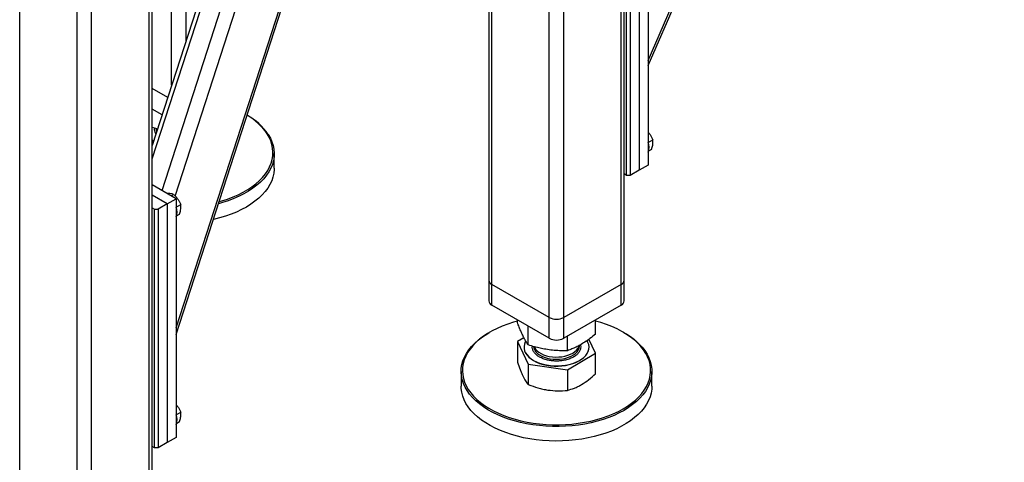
# Model space of a CAD drawing. Header units: millimetres. Extents: x 0 to 844, y 0 to 663.
# Tile 50 of 87: x 675 to 706, y 175 to 188. Entities that reach past the tile are written whole.
import ezdxf

# ---------------------------------------------------------------- set-up
doc = ezdxf.new("R2010")
doc.units = ezdxf.units.MM
doc.layers.add('TRAIT-FORT', color=4, linetype='Continuous', lineweight=25)

msp = doc.modelspace()

# ---------------------------------------------------------------- linework, layer by layer
at = {"layer": 'TRAIT-FORT', "color": 4, "linetype": 'Continuous', "lineweight": 25}
for p, q in [((695.1493, 187.0201), (706.3497, 212.8866)), ((695.1493, 187.1722), (706.2619, 212.8359)), ((694.3008, 180.1282), (694.3008, 204.788)), ((694.3945, 180.2589), (694.3945, 204.8421)), ((690.2279, 180.1282), (690.2279, 204.4513)), ((690.1341, 204.3972), (690.1341, 180.2589)), ((692.0381, 179.0832), (692.0381, 203.6685)), ((692.4906, 179.0832), (692.4906, 203.6583)), ((680.3001, 178.5533), (687.974, 202.2785)), ((680.3001, 178.7629), (687.8906, 202.2304)), ((680.2734, 182.9064), (686.2099, 201.2601)), ((679.8583, 183.0792), (685.6307, 200.9258)), ((679.5453, 184.0833), (684.8465, 200.4731)), ((684.682, 200.3781), (679.5453, 184.497)), ((680.6112, 187.7925), (680.6112, 196.8851)), ((675.3786, 171.5559), (675.3786, 196.2157)), ((679.4516, 171.5559), (679.4516, 196.2157)), ((679.5453, 171.6866), (679.5453, 196.2698)), ((677.1888, 170.5109), (677.1888, 195.0962)), ((677.6414, 170.5109), (677.6414, 195.086)), ((694.8665, 191.2331), (694.8665, 183.721)), ((695.1493, 191.3964), (695.1493, 183.8842)), ((694.4705, 183.5577), (694.4705, 191.0699)), ((694.5837, 191.0699), (694.5837, 183.5577)), ((680.1587, 186.3934), (680.1587, 188.946)), ((680.0354, 186.0122), (679.5453, 186.2952)), ((679.8573, 185.4618), (679.5453, 185.6419)), ((679.6833, 185.0201), (679.7021, 184.9817)), ((695.1493, 184.5956), (695.2918, 184.6778)), ((695.1639, 184.3254), (695.2575, 184.3795)), ((683.3849, 183.7852), (683.3849, 184.2425)), ((694.8665, 183.721), (694.5837, 183.5577)), ((695.1493, 183.8842), (694.8665, 183.721)), ((694.4705, 183.5577), (694.3945, 183.6015)), ((694.5837, 183.5577), (694.4705, 183.5577)), ((680.3001, 182.8241), (679.5453, 183.2599)), ((680.0173, 182.6609), (679.5453, 182.9333)), ((680.0173, 182.6609), (680.3001, 182.8241)), ((680.1438, 182.9144), (680.2211, 182.959)), ((680.3001, 182.8241), (680.3001, 175.312)), ((679.5453, 182.5414), (679.6213, 182.4976)), ((679.6213, 174.9854), (679.6213, 182.4976)), ((679.6213, 182.4976), (679.7344, 182.4976)), ((680.0173, 182.6609), (679.7344, 182.4976)), ((679.7344, 182.4976), (679.7344, 174.9854)), ((680.0173, 182.6609), (680.0173, 175.1487)), ((680.3001, 182.5556), (680.4425, 182.6378)), ((680.3146, 182.2855), (680.4083, 182.3395)), ((690.1341, 180.2589), (690.1341, 179.6056)), ((694.3945, 179.6056), (694.3945, 180.2589)), ((692.0381, 179.0832), (690.2279, 180.1282)), ((690.2279, 179.475), (690.2279, 180.1282)), ((694.3008, 180.1282), (692.4906, 179.0832)), ((694.3008, 179.475), (694.3008, 180.1282)), ((692.0381, 178.43), (690.2279, 179.475)), ((694.3008, 179.475), (692.4906, 178.43)), ((692.0381, 178.43), (692.0381, 179.0832)), ((692.4906, 178.43), (692.4906, 179.0832)), ((691.0336, 178.9257), (691.0336, 179.0099)), ((691.3771, 178.2198), (691.3771, 178.8115)), ((693.4951, 178.5634), (693.4951, 179.0099)), ((690.171, 178.6254), (690.1427, 178.609)), ((691.2398, 178.4488), (691.0336, 178.3268)), ((692.6079, 178.0386), (692.6079, 178.4977)), ((693.4951, 177.9645), (693.2834, 178.3994)), ((694.386, 178.609), (694.3577, 178.6254)), ((691.0336, 178.3268), (691.3771, 177.6209)), ((691.0336, 178.3268), (691.0336, 177.6787)), ((691.2421, 178.1522), (691.2421, 178.1457)), ((693.2865, 178.1457), (693.2865, 178.1522)), ((692.6079, 177.4397), (693.4951, 177.9645)), ((693.4951, 177.3163), (693.4951, 177.9645)), ((691.3771, 177.6209), (692.6079, 177.4397)), ((691.3771, 177.6209), (691.3771, 176.9728)), ((689.2643, 177.3846), (689.2643, 176.9274)), ((692.6079, 177.4397), (692.6079, 176.7916)), ((695.2643, 176.9274), (695.2643, 177.3846)), ((680.3001, 176.0233), (680.4425, 176.1055)), ((680.3146, 175.7531), (680.4083, 175.8072)), ((680.3001, 175.312), (680.0173, 175.1487)), ((679.6213, 174.9854), (679.5453, 175.0293)), ((680.0173, 175.1487), (679.7344, 174.9854)), ((679.7344, 174.9854), (679.6213, 174.9854))]:
    msp.add_line(p, q, dxfattribs=at)
at = {"layer": 'TRAIT-FORT', "color": 4, "linetype": 'Continuous', "lineweight": 25, "flags": 128}
for points in [[(679.5453, 184.6735), (679.547, 184.6721), (679.591, 184.6383)], [(679.5453, 184.6669), (679.547, 184.6655), (679.5893, 184.633)], [(683.1981, 184.844), (683.2633, 184.7306), (683.3148, 184.6148), (683.3523, 184.4972), (683.3757, 184.3784), (683.3848, 184.259), (683.3796, 184.1394), (683.3602, 184.0204), (683.3266, 183.9024), (683.2789, 183.7861), (683.2175, 183.6719), (683.1425, 183.5605), (683.0545, 183.4523), (682.9537, 183.3478), (682.8406, 183.2477), (682.7159, 183.1522), (682.58, 183.062), (682.4337, 182.9774), (682.2777, 182.8988), (682.1126, 182.8266), (681.9393, 182.7612), (681.7585, 182.7028), (681.6307, 182.667)], [(681.6512, 182.7306), (681.7402, 182.756), (681.9185, 182.8136), (682.0895, 182.8781), (682.2524, 182.9494), (682.4064, 183.0269), (682.5508, 183.1104), (682.6848, 183.1994), (682.8079, 183.2936), (682.9194, 183.3924), (683.0189, 183.4955), (683.1058, 183.6022), (683.1797, 183.7122), (683.2403, 183.8248), (683.2873, 183.9396), (683.3205, 184.056), (683.3397, 184.1735), (683.3448, 184.2914), (683.3358, 184.4092), (683.3128, 184.5264), (683.2757, 184.6425), (683.225, 184.7567), (683.1606, 184.8687)], [(683.3849, 183.7852), (683.384, 183.7419), (683.3717, 183.6226), (683.3451, 183.504), (683.3045, 183.3868), (683.2499, 183.2714), (683.1817, 183.1586), (683.1001, 183.0487), (683.0056, 182.9423), (682.8987, 182.8399), (682.7797, 182.7421), (682.6493, 182.6492), (682.5082, 182.5617), (682.3569, 182.48), (682.1962, 182.4046), (682.0269, 182.3358), (681.8498, 182.2738), (681.6656, 182.2191), (681.4754, 182.1718), (681.4701, 182.1706)], [(691.0336, 178.9713), (690.9091, 178.9364), (690.7308, 178.8788), (690.5598, 178.8143), (690.3969, 178.7431), (690.2429, 178.6655), (690.0985, 178.582), (689.9645, 178.493), (689.8414, 178.3988), (689.7299, 178.3), (689.6304, 178.197), (689.5435, 178.0902), (689.4696, 177.9802), (689.409, 177.8676), (689.362, 177.7528), (689.3288, 177.6364), (689.3096, 177.5189), (689.3045, 177.401), (689.3135, 177.2832), (689.3365, 177.166), (689.3735, 177.05), (689.4243, 176.9357), (689.4887, 176.8237)], [(689.4887, 176.8237), (689.5662, 176.7146), (689.6566, 176.6088), (689.7594, 176.5069), (689.8742, 176.4093), (690.0004, 176.3165), (690.1373, 176.229), (690.2844, 176.1471), (690.4409, 176.0712), (690.6061, 176.0018), (690.7793, 175.9392), (690.9594, 175.8835), (691.1459, 175.8352), (691.3376, 175.7944), (691.5337, 175.7614), (691.7334, 175.7362), (691.9356, 175.7191), (692.1393, 175.7101), (692.3436, 175.7091), (692.5476, 175.7164), (692.7502, 175.7317), (692.9505, 175.7551), (693.1475, 175.7864), (693.3403, 175.8254), (693.528, 175.8721), (693.7096, 175.9261), (693.8844, 175.9872), (694.0514, 176.0551), (694.21, 176.1295), (694.3592, 176.2101), (694.4985, 176.2964), (694.6272, 176.3881), (694.7445, 176.4846), (694.8501, 176.5856), (694.9433, 176.6906), (695.0238, 176.799), (695.0911, 176.9104), (695.1449, 177.0242), (695.1851, 177.1398), (695.2113, 177.2568), (695.2234, 177.3746), (695.2215, 177.4925), (695.2054, 177.6101), (695.1754, 177.7268), (695.1315, 177.842), (695.0739, 177.9552), (695.0029, 178.0658), (694.9189, 178.1733), (694.8222, 178.2773), (694.7133, 178.3771), (694.5928, 178.4723), (694.4611, 178.5626), (694.319, 178.6473), (694.1671, 178.7262), (694.0062, 178.7989), (693.8369, 178.865), (693.6602, 178.9241), (693.4951, 178.9713)], [(689.4511, 176.7831), (689.386, 176.8965), (689.3345, 177.0123), (689.297, 177.1299), (689.2736, 177.2487), (689.2645, 177.3681), (689.2697, 177.4877), (689.2891, 177.6067), (689.3227, 177.7247), (689.3704, 177.841), (689.4318, 177.9552), (689.5067, 178.0666), (689.5948, 178.1748), (689.6956, 178.2793), (689.8087, 178.3794), (689.9334, 178.4749), (690.0692, 178.5651), (690.1427, 178.609)], [(694.386, 178.609), (694.4908, 178.5454), (694.6242, 178.4539), (694.7464, 178.3574), (694.8567, 178.2562), (694.9547, 178.1509), (695.0399, 178.0419), (695.1118, 177.9298), (695.1702, 177.8151), (695.2147, 177.6983), (695.2452, 177.5801), (695.2614, 177.4609), (695.2634, 177.3413), (695.2511, 177.222), (695.2245, 177.1034), (695.1839, 176.9862), (695.1293, 176.8709), (695.0611, 176.758), (694.9795, 176.6481), (694.885, 176.5417), (694.778, 176.4393), (694.6591, 176.3415), (694.5287, 176.2486), (694.3876, 176.1611), (694.2363, 176.0795), (694.0756, 176.004), (693.9063, 175.9352), (693.7292, 175.8733), (693.545, 175.8185), (693.3548, 175.7712), (693.1594, 175.7316), (692.9597, 175.6999), (692.7567, 175.6763), (692.5514, 175.6607), (692.3447, 175.6534), (692.1376, 175.6543), (691.9311, 175.6635), (691.7262, 175.6809), (691.5239, 175.7064), (691.3251, 175.7398), (691.1307, 175.7812), (690.9418, 175.8301), (690.7592, 175.8865), (690.5837, 175.95), (690.4163, 176.0204), (690.2577, 176.0972), (690.1086, 176.1802), (689.9698, 176.269), (689.8419, 176.363), (689.7256, 176.4619), (689.6214, 176.5652), (689.5297, 176.6724), (689.4511, 176.7831), (689.4511, 176.7831)], [(691.2421, 178.1457), (691.2451, 178.1007), (691.2615, 178.0314), (691.2919, 177.9637), (691.336, 177.8986), (691.3932, 177.837), (691.4625, 177.7796), (691.5431, 177.7275), (691.6339, 177.6812), (691.7335, 177.6414), (691.8405, 177.6087), (691.9535, 177.5835), (692.0709, 177.5662), (692.1909, 177.5571), (692.312, 177.5562), (692.4325, 177.5636), (692.5505, 177.5791), (692.6646, 177.6027), (692.773, 177.6338), (692.8743, 177.6721), (692.9671, 177.7171), (693.0499, 177.7681), (693.1218, 177.8244), (693.1816, 177.8852), (693.2285, 177.9496), (693.2619, 178.0168), (693.2813, 178.0859), (693.2865, 178.1457)], [(691.295, 178.3396), (691.2818, 178.3149), (691.2553, 178.2467), (691.2431, 178.1771), (691.2451, 178.1072), (691.2615, 178.0379), (691.2919, 177.9702), (691.336, 177.9051), (691.3932, 177.8435), (691.4625, 177.7862), (691.5431, 177.734), (691.6339, 177.6877), (691.7335, 177.6479), (691.8405, 177.6152), (691.9535, 177.59), (692.0709, 177.5727), (692.1909, 177.5636), (692.312, 177.5627), (692.4325, 177.5701), (692.5505, 177.5857), (692.6646, 177.6092), (692.773, 177.6403), (692.8743, 177.6787), (692.9671, 177.7236), (693.0499, 177.7746), (693.1218, 177.8309), (693.1816, 177.8917), (693.2285, 177.9562), (693.2619, 178.0234), (693.2813, 178.0924), (693.2864, 178.1622), (693.2772, 178.232), (693.2537, 178.3005), (693.2243, 178.355)], [(691.5444, 178.1781), (691.5447, 178.1726), (691.5546, 178.1149), (691.5784, 178.0585), (691.6155, 178.0046), (691.6653, 177.9543), (691.7267, 177.9084), (691.7986, 177.8679), (691.8795, 177.8335), (691.968, 177.806), (692.0622, 177.7859), (692.1603, 177.7736), (692.2605, 177.7692), (692.3607, 177.7729), (692.4591, 177.7847), (692.5537, 177.8042), (692.6426, 177.8312), (692.7242, 177.865), (692.7968, 177.9051), (692.8591, 177.9506), (692.9098, 178.0006), (692.9479, 178.0543), (692.9727, 178.1105), (692.9838, 178.1681), (692.9836, 178.2038)], [(691.5627, 178.1623), (691.5712, 178.1431), (691.605, 178.0885), (691.6517, 178.0372), (691.7103, 177.9901), (691.7797, 177.9482), (691.8585, 177.9122), (691.9453, 177.883), (692.0382, 177.8609), (692.1355, 177.8466), (692.2354, 177.8402), (692.3358, 177.842), (692.4348, 177.8517), (692.5305, 177.8693), (692.621, 177.8945), (692.7046, 177.9267), (692.7796, 177.9652), (692.8446, 178.0095), (692.8982, 178.0585), (692.9396, 178.1113), (692.9678, 178.167), (692.9779, 178.2003)], [(695.2643, 176.9274), (695.259, 176.8243), (695.2396, 176.7053), (695.206, 176.5874), (695.1583, 176.471), (695.0969, 176.3568), (695.0219, 176.2454), (694.9339, 176.1372), (694.8331, 176.0327), (694.72, 175.9326), (694.5953, 175.8371), (694.4594, 175.7469), (694.3131, 175.6623), (694.1571, 175.5837), (693.992, 175.5115), (693.8186, 175.4461), (693.6379, 175.3877), (693.4506, 175.3367), (693.2577, 175.2932), (693.06, 175.2575), (692.8586, 175.2298), (692.6543, 175.2102), (692.4481, 175.1988), (692.2411, 175.1956), (692.0342, 175.2006), (691.8284, 175.2139), (691.6247, 175.2353), (691.424, 175.2648), (691.2273, 175.3023), (691.0355, 175.3475), (690.8497, 175.4002), (690.6705, 175.4601), (690.499, 175.5271), (690.3358, 175.6008), (690.1819, 175.6807), (690.0379, 175.7666), (689.9044, 175.8581), (689.7823, 175.9546), (689.6719, 176.0558), (689.574, 176.1611), (689.4888, 176.2701), (689.4169, 176.3822), (689.3585, 176.4969), (689.314, 176.6137), (689.2835, 176.7319), (689.2673, 176.8511), (689.2643, 176.9274)]]:
    msp.add_lwpolyline(points, dxfattribs=at)
at = {"layer": 'TRAIT-FORT', "color": 4, "linetype": 'Continuous', "lineweight": 25}
for centre, radius, start, end in [((681.5687, 183.7818), 1.9276, 34.3229, 60.03752), ((681.573, 183.7325), 1.9689, 34.37171, 60.86722), ((679.9237, 185.0455), 0.2589, 184.29606, 204.45548), ((694.7631, 184.4399), 0.4144, 338.75899, 21.90578), ((679.9138, 182.4), 0.4144, 338.75899, 21.90578), ((690.2943, 180.2748), 0.1609, 185.6948, 245.62534), ((694.2344, 180.2748), 0.1609, 294.37466, 354.3052), ((690.2943, 179.6216), 0.1609, 185.6948, 245.62534), ((694.2344, 179.6216), 0.1609, 294.37466, 354.3052), ((692.2643, 179.5199), 0.4918, 242.60967, 297.39033), ((692.2643, 178.8667), 0.4918, 242.60967, 297.39033), ((679.9138, 175.8677), 0.4144, 338.75899, 21.90578)]:
    msp.add_arc(centre, radius, start, end, dxfattribs=at)
for points, knots in [([(679.7128, 185.015), (679.7067, 185.0165), (679.6504, 185.0303), (679.5948, 185.0479), (679.5453, 185.0636)], [0, 0, 0, 0, 0.1088624, 1, 1, 1, 1]), ([(679.6655, 184.8687), (679.658, 184.8826), (679.6428, 184.9107), (679.6269, 184.9675), (679.6189, 185.0114), (679.6267, 185.0395), (679.6267, 185.0395)], [0, 0, 0, 0, 0.25227718, 0.50799185, 0.99831085, 1, 1, 1, 1]), ([(695.1493, 184.9182), (695.1705, 184.8925), (695.2111, 184.843), (695.2575, 184.7609), (695.2803, 184.7057), (695.2918, 184.6778)], [0, 0, 0, 0, 0.3506481, 0.6723489, 1, 1, 1, 1]), ([(695.2575, 184.3795), (695.2705, 184.4224), (695.2919, 184.4934), (695.301, 184.5837), (695.2982, 184.6392), (695.2932, 184.6692), (695.2918, 184.6778)], [0, 0, 0, 0, 0.3855495, 0.6376419, 0.8965462, 1, 1, 1, 1]), ([(680.2211, 182.959), (680.2051, 182.9646), (680.1729, 182.9759), (680.1106, 182.9842), (680.0585, 182.9862), (680.0282, 182.9847), (680.0224, 182.9844)], [0, 0, 0, 0, 0.3227441, 0.6524869, 0.9335049, 1, 1, 1, 1]), ([(680.2211, 182.959), (680.2465, 182.9347), (680.2979, 182.8856), (680.3601, 182.8048), (680.4084, 182.7211), (680.4311, 182.6658), (680.4425, 182.6378)], [0, 0, 0, 0, 0.2646049, 0.5349477, 0.7653431, 1, 1, 1, 1]), ([(680.4083, 182.3395), (680.4212, 182.3824), (680.4426, 182.4534), (680.4518, 182.5437), (680.449, 182.5993), (680.444, 182.6293), (680.4425, 182.6378)], [0, 0, 0, 0, 0.3855495, 0.6376419, 0.8965462, 1, 1, 1, 1]), ([(691.3771, 178.2198), (691.3542, 178.2541), (691.3108, 178.3192), (691.2469, 178.4324), (691.1902, 178.5462), (691.1376, 178.6636), (691.0866, 178.7865), (691.0518, 178.8778), (691.0336, 178.9257)], [0, 0, 0, 0, 0.2020684, 0.3826998, 0.5553146, 0.6929917, 0.8388942, 1, 1, 1, 1]), ([(693.4951, 178.5634), (693.4359, 178.5155), (693.3237, 178.425), (693.1588, 178.3094), (693.0124, 178.2202), (692.8767, 178.1493), (692.745, 178.0895), (692.6551, 178.0561), (692.6079, 178.0386)], [0, 0, 0, 0, 0.2020684, 0.3826998, 0.5553146, 0.6929917, 0.8388942, 1, 1, 1, 1]), ([(692.6079, 178.0386), (692.5258, 178.0379), (692.3702, 178.0366), (692.1413, 178.0523), (691.9383, 178.0795), (691.75, 178.1166), (691.5673, 178.1617), (691.4426, 178.1998), (691.3771, 178.2198)], [0, 0, 0, 0, 0.2020684, 0.3826998, 0.5553146, 0.6929917, 0.8388942, 1, 1, 1, 1]), ([(692.0765, 177.7271), (692.0322, 177.735), (691.941, 177.7515), (691.8142, 177.7954), (691.6995, 177.854), (691.6061, 177.9266), (691.5514, 177.9953), (691.5226, 178.0527), (691.5061, 178.1097), (691.4983, 178.1536), (691.5061, 178.1816), (691.5061, 178.1817)], [0, 0, 0, 0, 0.1317944, 0.2714831, 0.4169793, 0.5655632, 0.714147, 0.7869785, 0.85983, 0.9995188, 1, 1, 1, 1]), ([(693.0134, 178.2233), (693.0151, 178.2181), (693.0259, 178.1852), (693.0267, 178.1243), (693.0051, 178.0432), (692.9572, 177.9657), (692.8828, 177.8923), (692.7807, 177.8261), (692.6551, 177.7722), (692.5362, 177.7406), (692.4366, 177.7241), (692.3379, 177.7139), (692.2158, 177.711), (692.1221, 177.7218), (692.0765, 177.7271)], [0, 0, 0, 0, 0.0179921, 0.1157793, 0.2080401, 0.3003008, 0.398088, 0.4999406, 0.6039546, 0.7079687, 0.7589534, 0.809952, 0.9077392, 1, 1, 1, 1]), ([(691.0336, 177.6787), (691.0615, 177.5996), (691.1035, 177.4803), (691.1613, 177.3395), (691.1906, 177.2769), (691.2053, 177.2455)], [0, 0, 0, 0, 0.4952513, 0.7468182, 1, 1, 1, 1]), ([(691.2053, 177.2455), (691.2341, 177.1904), (691.2923, 177.079), (691.3487, 177.0085), (691.3771, 176.9728)], [0, 0, 0, 0, 0.4945107, 1, 1, 1, 1]), ([(693.0515, 176.9737), (693.1258, 177.0217), (693.2762, 177.1188), (693.4216, 177.25), (693.4951, 177.3163)], [0, 0, 0, 0, 0.4945107, 1, 1, 1, 1]), ([(691.3771, 176.9728), (691.4771, 176.9363), (691.6278, 176.8812), (691.8347, 176.8286), (691.9398, 176.8109), (691.9925, 176.802)], [0, 0, 0, 0, 0.4952513, 0.7468182, 1, 1, 1, 1]), ([(692.6079, 176.7916), (692.6799, 176.8124), (692.7886, 176.8438), (692.9378, 176.9099), (693.0135, 176.9524), (693.0515, 176.9737)], [0, 0, 0, 0, 0.4952513, 0.7468182, 1, 1, 1, 1]), ([(691.9925, 176.802), (692.0956, 176.7908), (692.3042, 176.7683), (692.5059, 176.7838), (692.6079, 176.7916)], [0, 0, 0, 0, 0.4945107, 1, 1, 1, 1]), ([(680.3001, 176.346), (680.3213, 176.3202), (680.3619, 176.2707), (680.4083, 176.1886), (680.431, 176.1334), (680.4425, 176.1055)], [0, 0, 0, 0, 0.3506481, 0.6723489, 1, 1, 1, 1]), ([(680.4083, 175.8072), (680.4212, 175.8501), (680.4426, 175.9211), (680.4518, 176.0114), (680.449, 176.0669), (680.444, 176.097), (680.4425, 176.1055)], [0, 0, 0, 0, 0.3855495, 0.6376419, 0.8965462, 1, 1, 1, 1])]:
    msp.add_open_spline(points, degree=3, knots=knots, dxfattribs=at)

doc.saveas('drawing.dxf')
